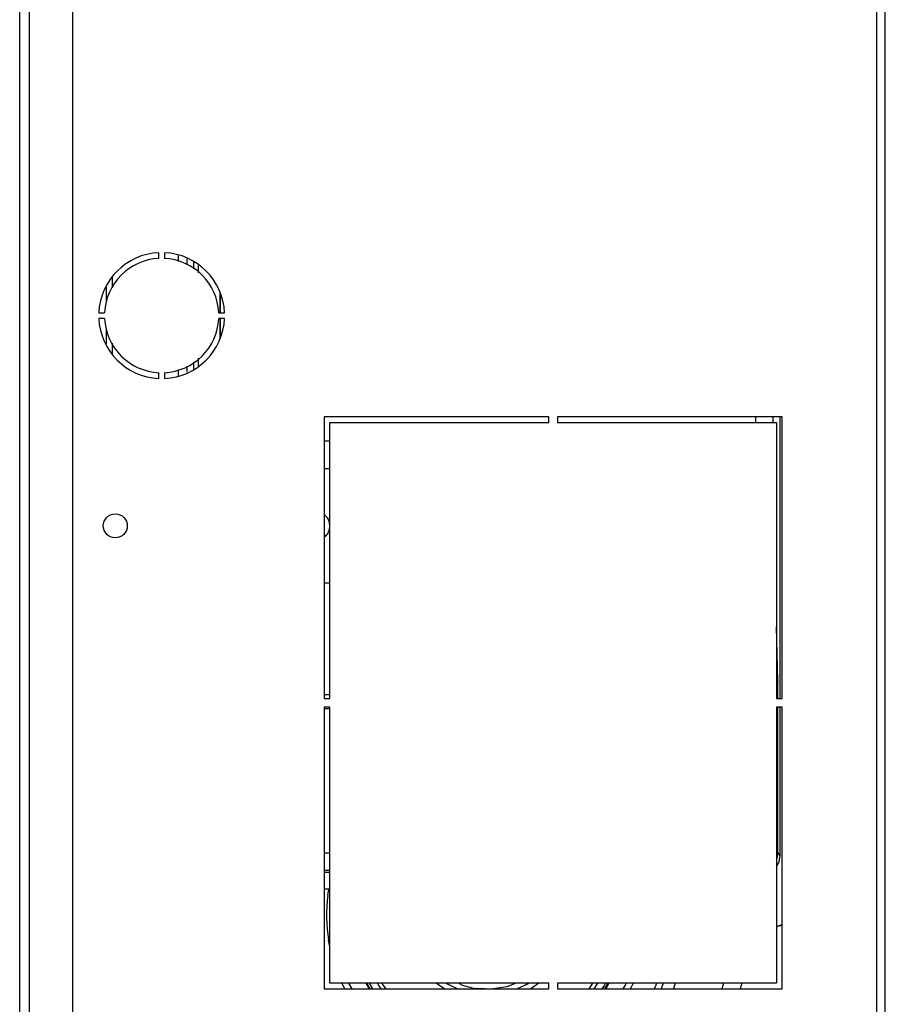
# Model space of a CAD drawing. Header units: inches. Extents: x -793 to 933, y -291 to 698.
# Tile 8 of 21: x -673 to -522, y 163 to 335. Entities that reach past the tile are written whole.
import ezdxf

# ---------------------------------------------------------------- set-up
doc = ezdxf.new("R2010")
doc.units = ezdxf.units.IN

# ---------------------------------------------------------------- blocks, each defined once
blk = doc.blocks.new('213229A-33A_frontale__78', base_point=(-658.05, 278.35))
at = {"color": 7, "linetype": 'Continuous'}
for p, q in [((-658.05, 285.71), (-658.05, 288.38)), ((-658.05, 278.35), (-658.05, 281.02))]:
    blk.add_line(p, q, dxfattribs=at)
blk = doc.blocks.new('cornice_lat__96', base_point=(-673.24, 66.8))
at = {"color": 7, "linetype": 'Continuous'}
for p, q in [((-673.24, 67), (-673.24, 614.49)), ((-664.04, 614.69), (-664.04, 66.8)), ((-658.05, 285.71), (-658.05, 288.38)), ((-658.05, 278.35), (-658.05, 281.02)), ((-620.05, 256.6), (-619.05, 256.6)), ((-619.63, 248.21), (-620.05, 248.57)), ((-619.05, 246.68), (-619.19, 247.46)), ((-619.19, 245.74), (-619.05, 246.52)), ((-620.05, 244.63), (-619.63, 244.99)), ((-619.05, 236.6), (-620.05, 236.6))]:
    blk.add_line(p, q, dxfattribs=at)
at = {"color": 124, "linetype": 'Continuous'}
blk.add_line((-671.54, 66.8), (-671.54, 614.69), dxfattribs=at)
at = {"color": 7, "linetype": 'Continuous'}
for start, end in [(19.9998, 39.9999), (320.0001, 340.0002)]:
    blk.add_arc((-621.54, 246.6), 2.5, start, end, dxfattribs=at)
blk = doc.blocks.new('213234A_Telaio_Cornice_estetica__97', base_point=(-673.24, 65.3))
blk.add_blockref('cornice_lat__96', (-673.24, 66.8))
blk = doc.blocks.new('vite_4_2x9_5_1_2_1_2_2_1_1_1_1_3_2__99', base_point=(-658.64, 244.5))
at = {"color": 7, "linetype": 'Continuous'}
blk.add_circle((-656.54, 246.6), 2.1, dxfattribs=at)
blk = doc.blocks.new('Cornice__100', base_point=(-673.25, 65.3))
for name, p in [('213234A_Telaio_Cornice_estetica__97', (-673.24, 65.3)), ('vite_4_2x9_5_1_2_1_2_2_1_1_1_1_3_2__99', (-658.64, 244.5))]:
    blk.add_blockref(name, p)
blk = doc.blocks.new('Kit_incasso_SLS__114', base_point=(-673.25, 65.3))
for name, p in [('Cornice__100', (-673.25, 65.3)), ('213229A-33A_frontale__78', (-658.05, 278.35))]:
    blk.add_blockref(name, p)
blk = doc.blocks.new('ASSEMBLATO_1__115', base_point=(-673.25, 65.3))
blk.add_blockref('Kit_incasso_SLS__114', (-673.25, 65.3))
blk = doc.blocks.new('SLS__116', base_point=(-664.04, 65.1))
at = {"color": 124, "linetype": 'Continuous'}
blk.add_line((-523.53, 66.6), (-523.53, 482.74), dxfattribs=at)
at = {"color": 7, "linetype": 'Continuous'}
for p, q in [((-522.03, 66.6), (-522.03, 482.74)), ((-648.94, 293.35), (-648.94, 294.35)), ((-647.94, 294.35), (-647.94, 293.35)), ((-659.43, 283.86), (-658.43, 283.86)), ((-658.43, 282.86), (-659.43, 282.86)), ((-638.45, 283.86), (-637.45, 283.86)), ((-637.45, 282.86), (-638.45, 282.86)), ((-648.94, 272.38), (-648.94, 273.38)), ((-647.94, 273.38), (-647.94, 272.38)), ((-580.8, 265.68), (-620.05, 265.68)), ((-620.05, 265.68), (-620.05, 216.43)), ((-580.8, 264.68), (-580.8, 265.68)), ((-540.05, 265.68), (-579.3, 265.68)), ((-579.3, 265.68), (-579.3, 264.68)), ((-540.05, 216.43), (-540.05, 265.68)), ((-619.05, 264.68), (-580.8, 264.68)), ((-619.05, 216.43), (-619.05, 264.68)), ((-579.3, 264.68), (-541.05, 264.68)), ((-541.05, 264.68), (-541.05, 216.43)), ((-620.05, 216.43), (-619.05, 216.43)), ((-541.05, 216.43), (-540.05, 216.43)), ((-620.05, 214.93), (-620.05, 165.68)), ((-619.05, 214.93), (-620.05, 214.93)), ((-619.05, 166.68), (-619.05, 214.93)), ((-541.05, 214.93), (-541.05, 166.68)), ((-540.05, 214.93), (-541.05, 214.93)), ((-540.05, 165.68), (-540.05, 214.93)), ((-620.05, 165.68), (-580.8, 165.68)), ((-580.8, 166.68), (-619.05, 166.68)), ((-580.8, 165.68), (-580.8, 166.68)), ((-541.05, 166.68), (-579.3, 166.68)), ((-579.3, 166.68), (-579.3, 165.68)), ((-579.3, 165.68), (-540.05, 165.68))]:
    blk.add_line(p, q, dxfattribs=at)
for radius, start, end in [(11, 92.6053, 177.3947), (11, 2.6053, 87.3947), (10, 92.866, 177.134), (10, 2.866, 87.134), (11, 182.6053, 267.3947), (10, 182.866, 267.134), (10, 272.866, 357.134), (11, 272.6053, 357.3947)]:
    blk.add_arc((-648.44, 283.36), radius, start, end, dxfattribs=at)
blk = doc.blocks.new('cartone', base_point=(-657.03, 272.9))
at = {"color": 124, "linetype": 'Continuous'}
for p, q in [((-645.53, 293.83), (-645.53, 292.79)), ((-645.53, 273.94), (-645.53, 272.9))]:
    blk.add_line(p, q, dxfattribs=at)
at = {"color": 7, "linetype": 'Continuous'}
for p, q in [((-644.03, 293.29), (-644.03, 292.24)), ((-657.03, 288.18), (-657.03, 290.15)), ((-657.03, 276.58), (-657.03, 278.55)), ((-644.03, 274.49), (-644.03, 273.44))]:
    blk.add_line(p, q, dxfattribs=at)
blk = doc.blocks.new('soluzione3', base_point=(-657.03, 272.9))
blk.add_blockref('cartone', (-657.03, 272.9))
blk = doc.blocks.new('S0037-Supporto-elastico-motore_1', base_point=(-610, 165.68))
at = {"color": 124, "linetype": 'Continuous'}
for p, q in [((-610, 166.68), (-609.88, 166.46)), ((-609.88, 166.46), (-609.27, 165.68)), ((-599.12, 165.68), (-600.5, 166.68)), ((-582.56, 166.68), (-583.94, 165.68)), ((-573.77, 165.68), (-573.11, 166.68))]:
    blk.add_line(p, q, dxfattribs=at)
at = {"color": 7, "linetype": 'Continuous'}
for p, q in [((-598.53, 166.48), (-598.81, 166.68)), ((-596.74, 165.68), (-598.53, 166.48)), ((-584.53, 166.48), (-586.32, 165.68)), ((-584.25, 166.68), (-584.53, 166.48))]:
    blk.add_line(p, q, dxfattribs=at)
blk = doc.blocks.new('276060A-Motore-per-ventola-tang-niu', base_point=(-598.8, 165.68))
at = {"color": 7, "linetype": 'Continuous'}
for p, q in [((-597.53, 166.03), (-598.8, 166.68)), ((-586.2, 165.73), (-586.34, 165.68)), ((-584.32, 166.68), (-584.87, 166.33)), ((-547.1, 166.68), (-547.41, 165.68))]:
    blk.add_line(p, q, dxfattribs=at)
at = {"color": 124, "linetype": 'Continuous'}
for p, q in [((-596.19, 166.46), (-596.61, 166.68)), ((-592, 165.68), (-593.56, 165.76)), ((-588.17, 166.04), (-590.47, 165.68)), ((-586.51, 166.68), (-588.17, 166.04)), ((-550.32, 166.68), (-550.58, 165.68))]:
    blk.add_line(p, q, dxfattribs=at)
blk.add_arc((-591.53, 178.6), 13, 248.9999, 260.9999, dxfattribs=at)
blk = doc.blocks.new('Motore', base_point=(-610, 165.68))
for name, p in [('S0037-Supporto-elastico-motore_1', (-610, 165.68)), ('276060A-Motore-per-ventola-tang-niu', (-598.8, 165.68))]:
    blk.add_blockref(name, p)
blk = doc.blocks.new('212852_supporto_motore', base_point=(-619.63, 165.68))
at = {"color": 124, "linetype": 'Continuous'}
for p, q in [((-619.43, 182.03), (-619.25, 183.1)), ((-619.05, 173), (-619.29, 174.2)), ((-616.47, 165.68), (-616.98, 166.68)), ((-615.17, 165.68), (-615.73, 166.68)), ((-612.11, 165.68), (-612.74, 166.68)), ((-612.01, 165.68), (-612.58, 166.68)), ((-570.48, 166.68), (-571.06, 165.68)), ((-570.34, 166.68), (-570.87, 165.68)), ((-567.47, 166.34), (-567.86, 165.68)), ((-567.32, 166.68), (-567.47, 166.34)), ((-566.49, 165.84), (-566.58, 165.68)), ((-566.1, 166.68), (-566.49, 165.84)), ((-562.35, 165.72), (-562.37, 165.68)), ((-561.98, 166.68), (-562.17, 166.14)), ((-560.84, 166.68), (-561.2, 165.68))]:
    blk.add_line(p, q, dxfattribs=at)
at = {"color": 7, "linetype": 'Continuous'}
for p, q in [((-611.54, 165.68), (-612.14, 166.68)), ((-610.51, 166.28), (-610.75, 166.68)), ((-610.09, 165.68), (-610.51, 166.28)), ((-572.31, 166.68), (-572.96, 165.68)), ((-571.11, 166.33), (-571.54, 165.68)), ((-570.92, 166.68), (-571.11, 166.33)), ((-558.71, 166.68), (-559.05, 165.68))]:
    blk.add_line(p, q, dxfattribs=at)
at = {"color": 124, "linetype": 'Continuous'}
for radius, start, end in [(28.1, 173, 189), (31.9, 336.1751, 337.0001)]:
    blk.add_arc((-591.53, 178.6), radius, start, end, dxfattribs=at)
blk = doc.blocks.new('GR-SUP-MOT-PACCO-47-D92-WOLONG__117', base_point=(-619.63, 165.68))
for name, p in [('212852_supporto_motore', (-619.63, 165.68)), ('Motore', (-610, 165.68))]:
    blk.add_blockref(name, p)
blk = doc.blocks.new('212889_spalla_dx_SLR_per_EMEL__118', base_point=(-642.83, 273.93))
at = {"color": 7, "linetype": 'Continuous'}
for p, q in [((-642.83, 291.51), (-642.83, 292.8)), ((-642.83, 273.93), (-642.83, 275.22))]:
    blk.add_line(p, q, dxfattribs=at)
at = {"color": 124, "linetype": 'Continuous'}
for p, q in [((-642.03, 290.84), (-642.03, 292.13)), ((-642.03, 274.6), (-642.03, 275.89))]:
    blk.add_line(p, q, dxfattribs=at)
blk = doc.blocks.new('Telaio_SLR__119', base_point=(-642.83, 273.93))
blk.add_blockref('212889_spalla_dx_SLR_per_EMEL__118', (-642.83, 273.93))
blk = doc.blocks.new('Structural_parts__120', base_point=(-642.83, 165.68))
for name, p in [('Telaio_SLR__119', (-642.83, 273.93)), ('GR-SUP-MOT-PACCO-47-D92-WOLONG__117', (-619.63, 165.68))]:
    blk.add_blockref(name, p)
blk = doc.blocks.new('Innova_Airleaf_SLS_mod_600__121', base_point=(-642.83, 165.68))
blk.add_blockref('Structural_parts__120', (-642.83, 165.68))
blk = doc.blocks.new('Scatola_1', base_point=(-638.29, 176.59))
at = {"color": 7, "linetype": 'Continuous'}
for p, q in [((-638.29, 287.45), (-638.29, 283.86)), ((-638.29, 287.45), (-638.29, 283.86)), ((-638.29, 282.86), (-638.29, 279.28)), ((-638.29, 282.86), (-638.29, 279.28)), ((-541.05, 176.59), (-540.36, 176.73)), ((-540.36, 176.73), (-540.36, 176.73))]:
    blk.add_line(p, q, dxfattribs=at)
blk = doc.blocks.new('coperchio', base_point=(-638.25, 176.59))
at = {"color": 7, "linetype": 'Continuous'}
for p, q in [((-638.25, 287.38), (-638.25, 283.86)), ((-638.25, 287.38), (-638.25, 283.86)), ((-638.25, 282.86), (-638.25, 279.35)), ((-638.25, 282.86), (-638.25, 279.35)), ((-540.42, 216.43), (-540.42, 265.68)), ((-540.42, 188.89), (-540.42, 214.93)), ((-540.82, 187.39), (-540.56, 187.96)), ((-540.56, 187.96), (-540.43, 188.58)), ((-540.43, 188.58), (-540.42, 188.89)), ((-619.05, 186.02), (-620.05, 186.02)), ((-541.05, 187.06), (-540.82, 187.39)), ((-619.05, 183.1), (-620.05, 183.1)), ((-541.05, 176.61), (-540.32, 176.75)), ((-540.36, 176.73), (-541.05, 176.59)), ((-540.32, 176.74), (-540.36, 176.73)), ((-540.32, 176.75), (-540.05, 176.93)), ((-540.05, 176.91), (-540.32, 176.74))]:
    blk.add_line(p, q, dxfattribs=at)
at = {"color": 124, "linetype": 'Continuous'}
for p, q in [((-544.64, 264.68), (-544.64, 265.68)), ((-541.64, 264.68), (-541.64, 265.68)), ((-620.05, 261.44), (-619.05, 261.44)), ((-620.05, 244.99), (-619.63, 244.99)), ((-540.82, 219.53), (-541.05, 228.94)), ((-541.04, 218.63), (-541.05, 218.6)), ((-540.96, 218.82), (-541.04, 218.63)), ((-540.91, 218.96), (-540.96, 218.82)), ((-540.84, 219.3), (-540.91, 218.96)), ((-540.82, 219.53), (-540.84, 219.3)), ((-540.79, 217.38), (-540.82, 219.53)), ((-619.05, 217.06), (-620.05, 217.06)), ((-540.78, 216.43), (-540.79, 217.38)), ((-619.05, 214.6), (-620.05, 214.6)), ((-541.05, 214.6), (-541.04, 214.6)), ((-541.04, 214.6), (-540.78, 214.6)), ((-540.78, 214.6), (-540.78, 214.93)), ((-540.78, 189.44), (-540.78, 214.6)), ((-620.05, 189.44), (-619.05, 189.44)), ((-541.05, 189.44), (-541.04, 189.44)), ((-541.04, 189.44), (-540.78, 189.44)), ((-540.78, 189.44), (-540.42, 188.89)), ((-541.01, 188.29), (-541.05, 188.19)), ((-620.05, 186.44), (-619.05, 186.44))]:
    blk.add_line(p, q, dxfattribs=at)
blk.add_spline([(-541.01, 188.29), (-540.84, 188.86), (-540.78, 189.44)], degree=3, dxfattribs=at)
blk = doc.blocks.new('Nuova_scatola_elettrica', base_point=(-638.25, 176.59))
blk.add_blockref('coperchio', (-638.25, 176.59))
blk = doc.blocks.new('Assembly-1_Asm_2__122', base_point=(-638.25, 176.59))
blk.add_blockref('Nuova_scatola_elettrica', (-638.25, 176.59))
blk = doc.blocks.new('Pannello_comandi1', base_point=(-638.29, 176.59))
for name, p in [('Scatola_1', (-638.29, 176.59)), ('Assembly-1_Asm_2__122', (-638.25, 176.59))]:
    blk.add_blockref(name, p)
blk = doc.blocks.new('Control_board_EB0543', base_point=(-638.29, 176.59))
blk.add_blockref('Pannello_comandi1', (-638.29, 176.59))
blk = doc.blocks.new('SLS_INCASSO__123', base_point=(-673.25, 65.1))
for name, p in [('ASSEMBLATO_1__115', (-673.25, 65.3)), ('SLS__116', (-664.04, 65.1)), ('soluzione3', (-657.03, 272.9)), ('Innova_Airleaf_SLS_mod_600__121', (-642.83, 165.68)), ('Control_board_EB0543', (-638.29, 176.59))]:
    blk.add_blockref(name, p)
blk = doc.blocks.new('D', base_point=(-592, 285))
blk.add_blockref('SLS_INCASSO__123', (-673.25, 65.1))

msp = doc.modelspace()

# ---------------------------------------------------------------- block references
msp.add_blockref('D', (-592, 285))

doc.saveas('drawing.dxf')
